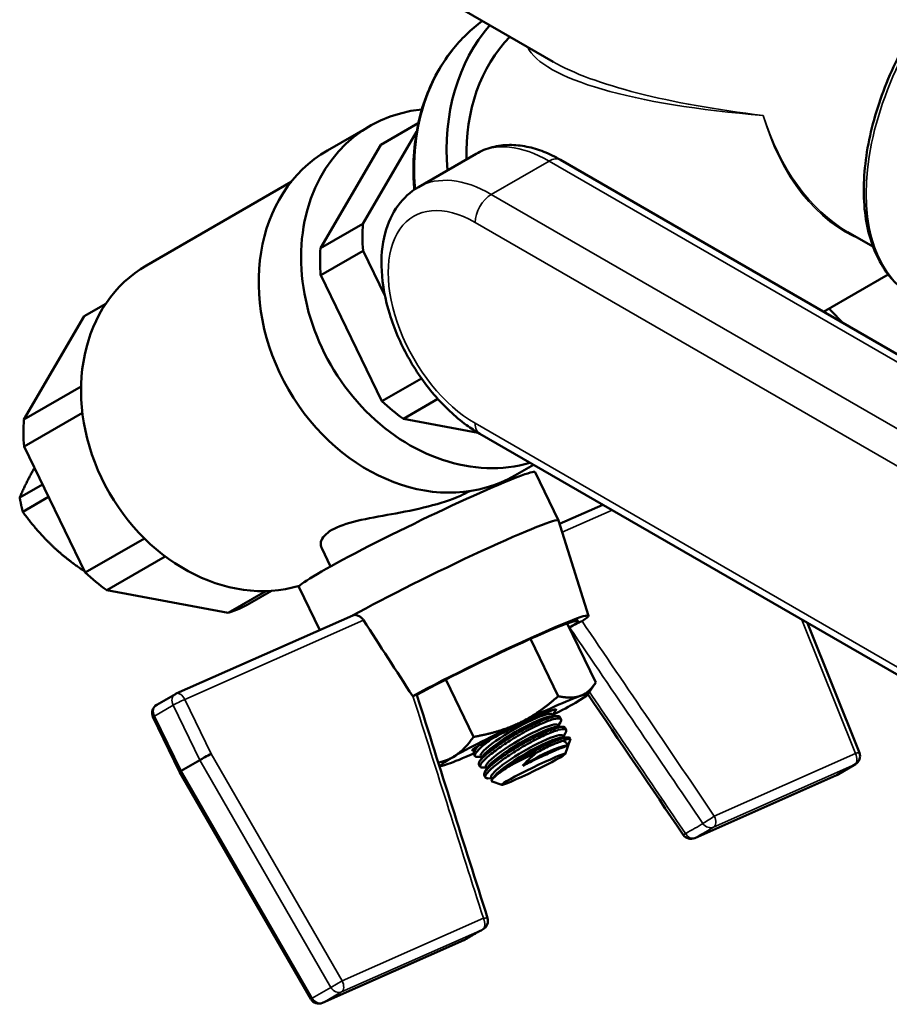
# Model space of a CAD drawing. Header units: inches. Extents: x 0.1 to 33.9, y 0.6 to 21.4.
# Tile 52 of 82: x 23.7 to 26, y 7.4 to 10. Entities that reach past the tile are written whole.
import ezdxf

# ---------------------------------------------------------------- set-up
doc = ezdxf.new("R2010")
doc.units = ezdxf.units.IN
doc.header["$MEASUREMENT"] = 0
doc.layers.add('Visible (ANSI)', color=7, linetype='Continuous', lineweight=50)
doc.layers.add('Visible Narrow (ANSI)', color=7, linetype='Continuous', lineweight=35)

msp = doc.modelspace()

# ---------------------------------------------------------------- linework, layer by layer
at = {"layer": 'Visible (ANSI)'}
for p, q in [((24.7488, 10.09), (25.0717, 9.9036)), ((24.5911, 9.7351), (24.48, 9.671)), ((24.6202, 9.6855), (24.7183, 9.7422)), ((24.7139, 9.72), (24.5732, 9.4789)), ((24.4621, 9.4147), (24.6202, 9.6855)), ((24.7186, 9.5748), (24.87, 9.6623)), ((26.8358, 8.6391), (25.0913, 9.6463)), ((24.3853, 9.589), (24.0055, 9.3697)), ((24.5732, 9.4789), (24.4621, 9.4147)), ((25.8449, 9.4572), (25.9106, 9.4192)), ((24.4624, 9.3441), (24.5735, 9.4082)), ((24.5735, 9.4082), (24.6308, 9.2904)), ((24.623, 9.0136), (24.4624, 9.3441)), ((25.7811, 9.248), (25.9507, 9.3459)), ((23.8423, 9.2364), (23.8988, 9.269)), ((23.6842, 8.9656), (23.8423, 9.2364)), ((24.7267, 9.0734), (24.623, 9.0136)), ((23.8342, 9.0522), (23.6842, 8.9656)), ((24.6793, 8.9677), (24.7694, 9.0198)), ((23.6845, 8.895), (23.8376, 8.9834)), ((24.8752, 8.931), (24.6793, 8.9677)), ((26.6243, 7.9211), (24.8798, 8.9283)), ((23.8451, 8.5645), (23.6845, 8.895)), ((25.0205, 8.8471), (24.9719, 8.819)), ((25.0244, 8.8276), (25.0859, 8.701)), ((23.6732, 8.7612), (23.7328, 8.7956)), ((24.9306, 8.7955), (24.9292, 8.7984)), ((23.7488, 8.7627), (23.6812, 8.7237)), ((25.2018, 8.7424), (25.0886, 8.6922)), ((25.1647, 8.4514), (25.0859, 8.7009)), ((24.0002, 8.654), (23.8451, 8.5645)), ((24.4882, 8.5806), (24.465, 8.6282)), ((23.9014, 8.5186), (24.0546, 8.607)), ((24.22, 8.4589), (23.9014, 8.5186)), ((24.405, 8.5267), (24.4598, 8.4138)), ((24.319, 8.516), (24.22, 8.4589)), ((24.276, 8.4837), (24.3332, 8.5167)), ((24.0837, 8.2473), (24.5467, 8.4523)), ((25.1836, 8.2759), (25.1083, 8.431)), ((25.1484, 8.4373), (25.1478, 8.4371)), ((25.8751, 8.0923), (25.739, 8.4322)), ((25.0852, 8.2406), (25.0123, 8.3906)), ((24.863, 8.1339), (24.7902, 8.2838)), ((25.1623, 8.2444), (25.1834, 8.2756)), ((24.0814, 8.2461), (24.0324, 8.2178)), ((24.7037, 8.2404), (24.7043, 8.2407)), ((24.0226, 8.1859), (24.0924, 8.0424)), ((25.0685, 8.1879), (25.0829, 8.1883)), ((25.0703, 8.1927), (25.0731, 8.188)), ((25.0715, 8.1908), (25.0772, 8.2003)), ((25.0925, 8.1797), (25.0895, 8.186)), ((25.0821, 8.1599), (25.0966, 8.1602)), ((25.084, 8.1647), (25.0867, 8.16)), ((25.0851, 8.1627), (25.0909, 8.1723)), ((25.1062, 8.1516), (25.1031, 8.1579)), ((25.0958, 8.1318), (25.1102, 8.1321)), ((25.0976, 8.1366), (25.1003, 8.1319)), ((25.0987, 8.1346), (25.1045, 8.1442)), ((24.8717, 8.1076), (24.8655, 8.0973)), ((24.8711, 8.1072), (24.8713, 8.1068)), ((25.1032, 8.0888), (25.1171, 8.1288)), ((25.1171, 8.1291), (25.1168, 8.1298)), ((24.8669, 8.0836), (24.8638, 8.0899)), ((24.8833, 8.0815), (24.8734, 8.0813)), ((24.8873, 8.0827), (24.8791, 8.0692)), ((24.8822, 8.0835), (24.8849, 8.0788)), ((24.1452, 8.0731), (24.0962, 8.0448)), ((24.7782, 8.0578), (24.7733, 8.0582)), ((24.8805, 8.0555), (24.8775, 8.0618)), ((24.897, 8.0534), (24.8871, 8.0532)), ((24.9009, 8.0546), (24.8928, 8.0411)), ((24.8958, 8.0554), (24.8985, 8.0507)), ((25.8646, 8.062), (25.8156, 8.0337)), ((24.0924, 8.0424), (24.4363, 7.4467)), ((24.8942, 8.0274), (24.8911, 8.0337)), ((24.9094, 8.0273), (24.9122, 8.0226)), ((25.8132, 8.0325), (25.4431, 7.8686)), ((24.9106, 8.0254), (24.9007, 8.0251)), ((24.9145, 8.0265), (24.9114, 8.0214)), ((24.9371, 8.0081), (24.912, 8.0167)), ((24.4674, 7.4366), (24.8376, 7.6005))]:
    msp.add_line(p, q, dxfattribs=at)
for centre, start, end in [((24.0937, 8.2249), 113.884, 120), ((24.0447, 8.1966), 120, 205.9141), ((25.8523, 8.0832), 300, 21.8074), ((25.8033, 8.0549), 293.884, 300), ((25.4332, 7.891), 214.1445, 293.884), ((24.8766, 7.6511), 299.1058, 17.5996), ((24.8276, 7.6229), 293.884, 301.2618), ((24.4575, 7.4589), 210, 293.884)]:
    msp.add_arc(centre, 0.0245, start, end, dxfattribs=at)
for centre, major_axis, ratio, start_param, end_param in [((25.2992, 9.576), (-0.2925, 0.5066), 0.816497, 0.273286, 1.05346), ((25.2992, 9.576), (-0.2625, 0.4547), 0.816497, 0.232266, 0.987127), ((24.837, 9.3092), (0.2459, -0.426), 0.816497, 2.785849, 6.088919), ((25.4192, 9.6452), (0.1405, -0.2434), 0.816496, 1.450404, 1.450447), ((25.4192, 9.6452), (0.1405, -0.2434), 0.816496, 1.296739, 1.296764), ((24.7259, 9.245), (0.2459, -0.426), 0.816497, 3.141593, 6.283185), ((25.4189, 9.6453), (-0.1862, 0.3221), 0.816685, 3.974531, 3.974533), ((24.9482, 9.3733), (-0.2172, 0.3762), 0.816497, 0.873629, 1.046234), ((24.837, 9.3092), (-0.2172, 0.3762), 0.816497, 0.873629, 1.046234), ((24.2396, 8.9642), (0.2341, -0.4055), 0.816497, 3.141593, 6.091759), ((27.1278, 9.6551), (-1.5, 0), 0.57735, 0.47812, 0.528611), ((24.837, 9.3092), (-0.2172, 0.3762), 0.816497, 1.920826, 2.093431), ((24.0592, 8.8601), (-0.2172, 0.3762), 0.816497, 0.873629, 1.046234), ((24.7147, 8.6771), (0.3097, 0.1505), 0.050319, 0, 3.141593), ((24.7762, 8.5505), (0.3097, 0.1505), 0.050319, 6.275772, 8.666121), ((24.0592, 8.8601), (-0.2172, 0.3762), 0.816497, 1.920826, 2.093431), ((24.0592, 8.8601), (0.2172, -0.3762), 0.816497, 6.109616, 6.282221), ((24.8893, 8.3177), (0.2754, 0.1338), 0.050319, 5.911868, 8.568729), ((24.8893, 8.3177), (0.2478, 0.1204), 0.050319, 5.833707, 8.61196), ((24.8893, 8.3177), (-0.2478, -0.1204), 0.050319, 2.678016, 2.692114), ((24.9698, 8.152), (-0.1928, -0.0937), 0.050319, 3.575107, 4.622304), ((24.9698, 8.152), (0.1928, 0.0937), 0.050319, 5.669502, 6.716699), ((24.9698, 8.152), (0.1102, 0.0535), 0.050319, 6.115847, 8.364749), ((24.9698, 8.152), (0.1928, 0.0937), 0.050319, 5.244542, 5.669502), ((24.9762, 8.1381), (0.0941, 0.0546), 0.153249, 0, 3.141593), ((24.9801, 8.1314), (0.0941, 0.0546), 0.153249, 0.271947, 2.869646), ((24.9698, 8.152), (-0.1928, -0.0937), 0.050319, 4.622304, 5.669502), ((24.9899, 8.11), (0.0941, 0.0546), 0.153249, 0, 3.141593), ((24.9938, 8.1034), (0.0941, 0.0546), 0.153249, 0.271947, 2.869646), ((24.9698, 8.152), (-0.1102, -0.0535), 0.050319, 5.223157, 5.681043), ((25.0035, 8.082), (0.0941, 0.0546), 0.153249, 0, 3.141593), ((25.0074, 8.0753), (0.0941, 0.0546), 0.153249, 0.271947, 2.869646), ((25.0069, 8.0756), (0.1102, 0.0535), 0.050319, 6.232781, 6.873135), ((24.9698, 8.152), (-0.1102, -0.0535), 0.050319, 5.681043, 6.625198), ((25.0172, 8.0539), (0.0941, 0.0546), 0.153249, 0.148846, 1.750305), ((24.163, 8.0821), (0.0216, 0.0115), 0.025176, 0.956215, 2.527011), ((24.9698, 8.152), (-0.1928, -0.0937), 0.050319, 5.669502, 6.716699), ((24.9698, 8.152), (0.1928, 0.0937), 0.050319, 3.575107, 4.104521), ((25.0069, 8.0756), (-0.1102, -0.0535), 0.050319, 4.465869, 5.112142), ((24.114, 8.0538), (-0.0216, -0.0115), 0.025176, 5.668604, 6.284083)]:
    msp.add_ellipse(centre, major_axis=major_axis, ratio=ratio, start_param=start_param, end_param=end_param, dxfattribs=at)
msp.add_ellipse((25.02, 8.0487), major_axis=(-0.0832, -0.0404), ratio=0.050319, dxfattribs=at)
for points, knots in [([(26.599, 10.3035), (26.5678, 10.3215), (26.5319, 10.3313), (26.4538, 10.334), (26.4114, 10.3262), (26.3237, 10.2935), (26.2783, 10.2679), (26.1899, 10.2016), (26.1471, 10.1608), (26.0683, 10.0685), (26.0324, 10.017), (25.971, 9.9085), (25.9455, 9.8514), (25.9074, 9.7373), (25.8948, 9.6802), (25.8841, 9.5714), (25.886, 9.5197), (25.9047, 9.4273), (25.9214, 9.3865), (25.9641, 9.3271), (25.9873, 9.3057), (26.014, 9.2903)], [2.356194, 2.356194, 2.356194, 2.356194, 2.654458, 2.654458, 2.96616, 2.96616, 3.290945, 3.290945, 3.617132, 3.617132, 3.942267, 3.942267, 4.266971, 4.266971, 4.592191, 4.592191, 4.918446, 4.918446, 5.242636, 5.242636, 5.497787, 5.497787, 5.497787, 5.497787]), ([(24.8865, 10.0105), (24.8569, 9.9889), (24.8302, 9.963), (24.7746, 9.8926), (24.7492, 9.8448), (24.7147, 9.7398), (24.7058, 9.6827), (24.7054, 9.6055), (24.7062, 9.5868), (24.7078, 9.5681)], [4.8008275, 4.8008275, 4.8008275, 4.8008275, 5.0266574, 5.0266574, 5.3429304, 5.3429304, 5.66281, 5.66281, 5.7636546, 5.7636546, 5.7636546, 5.7636546]), ([(24.87, 9.6623), (24.8832, 9.6699), (24.8974, 9.6757), (24.9267, 9.6833), (24.9419, 9.6853), (24.9723, 9.6856), (24.9876, 9.684), (25.0178, 9.6779), (25.0328, 9.6734), (25.0624, 9.6617), (25.077, 9.6546), (25.0913, 9.6463)], [5.4977871, 5.4977871, 5.4977871, 5.4977871, 5.6548668, 5.6548668, 5.8119464, 5.8119464, 5.969026, 5.969026, 6.1261057, 6.1261057, 6.2831853, 6.2831853, 6.2831853, 6.2831853]), ([(24.7186, 9.5748), (24.6977, 9.5628), (24.6795, 9.5461), (24.6497, 9.5053), (24.6386, 9.4806), (24.6232, 9.4233), (24.6205, 9.3898), (24.6243, 9.3182), (24.6315, 9.2798), (24.6551, 9.2038), (24.6713, 9.166), (24.7108, 9.0946), (24.7341, 9.0609), (24.7859, 9.0002), (24.8144, 8.9733), (24.8561, 8.9429), (24.8679, 8.9352), (24.8798, 8.9283)], [0.785398, 0.785398, 0.785398, 0.785398, 1.034902, 1.034902, 1.309202, 1.309202, 1.633967, 1.633967, 1.980747, 1.980747, 2.325016, 2.325016, 2.66675, 2.66675, 3.010265, 3.010265, 3.141593, 3.141593, 3.141593, 3.141593]), ([(24.8533, 8.778), (24.8458, 8.7738), (24.8376, 8.7697), (24.8054, 8.7555), (24.7758, 8.7457), (24.7125, 8.7297), (24.6788, 8.7232), (24.6176, 8.712), (24.5858, 8.7065), (24.5307, 8.6933), (24.5074, 8.6853), (24.4758, 8.667), (24.4658, 8.6558), (24.4618, 8.6391), (24.4626, 8.6333), (24.4651, 8.6282)], [4.726167, 4.726167, 4.726167, 4.726167, 4.814124, 4.814124, 5.054418, 5.054418, 5.294712, 5.294712, 5.53583, 5.53583, 5.776949, 5.776949, 6.018067, 6.018067, 6.150588, 6.150588, 6.150588, 6.150588]), ([(24.5467, 8.4523), (24.5485, 8.4531), (24.5507, 8.4535), (24.5557, 8.4533), (24.5585, 8.4526), (24.5637, 8.4503), (24.5664, 8.4486), (24.5711, 8.4444), (24.5732, 8.442), (24.5748, 8.4396)], [-0.09393983, -0.09393983, -0.09393983, -0.09393983, -0.07234496, -0.07234496, -0.04822406, -0.04822406, -0.02411203, -0.02411203, -0.001985, -0.001985, -0.001985, -0.001985]), ([(25.1152, 8.4207), (25.1159, 8.4212), (25.1168, 8.4217), (25.119, 8.4229), (25.1203, 8.4237), (25.124, 8.4256), (25.1266, 8.427), (25.1321, 8.4297), (25.135, 8.4311), (25.1397, 8.4334), (25.1415, 8.4342), (25.1448, 8.4357), (25.1463, 8.4364), (25.1478, 8.4371)], [-0.1088171, -0.1088171, -0.1088171, -0.1088171, -0.0942571, -0.0942571, -0.0784844, -0.0784844, -0.0544164, -0.0544164, -0.0302442, -0.0302442, -0.0145402, -0.0145402, 0, 0, 0, 0]), ([(24.7043, 8.2407), (24.7058, 8.2414), (24.7071, 8.2419), (24.7095, 8.2429), (24.7106, 8.2434), (24.7129, 8.2442), (24.7138, 8.2445), (24.7143, 8.2445), (24.7144, 8.2445), (24.7144, 8.2444)], [-0.10876109, -0.10876109, -0.10876109, -0.10876109, -0.09423279, -0.09423279, -0.07854187, -0.07854187, -0.05438235, -0.05438235, -0.04749304, -0.04749304, -0.04749304, -0.04749304]), ([(25.0894, 8.1859), (25.089, 8.1869), (25.0879, 8.1876), (25.0831, 8.1887), (25.077, 8.188), (25.0601, 8.183), (25.0492, 8.1788), (25.0262, 8.1686), (25.0126, 8.162), (24.9845, 8.147), (24.97, 8.1387), (24.9441, 8.1227), (24.9309, 8.114), (24.9081, 8.0975), (24.8986, 8.0898), (24.885, 8.0772), (24.8801, 8.0715), (24.877, 8.065), (24.8769, 8.0632), (24.8775, 8.0618)], [0.6545771, 0.6545771, 0.6545771, 0.6545771, 0.7074439, 0.7074439, 0.8245603, 0.8245603, 0.9416766, 0.9416766, 1.0587929, 1.0587929, 1.1759092, 1.1759092, 1.2941417, 1.2941417, 1.4123742, 1.4123742, 1.5307342, 1.5307342, 1.596092, 1.596092, 1.596092, 1.596092]), ([(24.8871, 8.0532), (24.8857, 8.0532), (24.8846, 8.0533), (24.8803, 8.0542), (24.8793, 8.0566), (24.883, 8.0645), (24.8878, 8.07), (24.901, 8.0825), (24.9104, 8.0902), (24.9328, 8.1067), (24.9458, 8.1156), (24.9717, 8.132), (24.9864, 8.1406), (25.0148, 8.1561), (25.0287, 8.163), (25.0521, 8.1734), (25.0631, 8.1775), (25.0804, 8.1823), (25.0865, 8.1828), (25.093, 8.1807), (25.0938, 8.178), (25.0915, 8.1733), (25.0912, 8.1728), (25.0909, 8.1723)], [2.083904, 2.083904, 2.083904, 2.083904, 2.116229, 2.116229, 2.233228, 2.233228, 2.350228, 2.350228, 2.468409, 2.468409, 2.58659, 2.58659, 2.705821, 2.705821, 2.825053, 2.825053, 2.944284, 2.944284, 3.063515, 3.063515, 3.181696, 3.181696, 3.19518, 3.19518, 3.19518, 3.19518]), ([(25.0789, 8.2038), (25.0787, 8.2032), (25.0784, 8.2025), (25.0778, 8.2014), (25.0775, 8.2009), (25.0772, 8.2003)], [3.16225791, 3.16225791, 3.16225791, 3.16225791, 3.18169617, 3.18169617, 3.19518015, 3.19518015, 3.19518015, 3.19518015]), ([(25.1031, 8.1579), (25.1026, 8.1589), (25.1016, 8.1596), (25.0968, 8.1607), (25.0907, 8.1599), (25.0737, 8.1549), (25.0628, 8.1507), (25.0398, 8.1406), (25.0262, 8.1339), (24.9981, 8.1189), (24.9837, 8.1106), (24.9577, 8.0946), (24.9445, 8.0859), (24.9218, 8.0695), (24.9122, 8.0617), (24.8986, 8.0491), (24.8937, 8.0434), (24.8907, 8.0369), (24.8905, 8.0351), (24.8911, 8.0338)], [0.6545771, 0.6545771, 0.6545771, 0.6545771, 0.7074439, 0.7074439, 0.8245603, 0.8245603, 0.9416766, 0.9416766, 1.0587929, 1.0587929, 1.1759092, 1.1759092, 1.2941417, 1.2941417, 1.4123742, 1.4123742, 1.5307342, 1.5307342, 1.596092, 1.596092, 1.596092, 1.596092]), ([(24.8735, 8.0813), (24.8721, 8.0812), (24.871, 8.0813), (24.8667, 8.0823), (24.8656, 8.0846), (24.8694, 8.0926), (24.8742, 8.0981), (24.8874, 8.1105), (24.8968, 8.1182), (24.9098, 8.1279), (24.9117, 8.1293), (24.9136, 8.1306)], [2.0839038, 2.0839038, 2.0839038, 2.0839038, 2.1162287, 2.1162287, 2.2332283, 2.2332283, 2.350228, 2.350228, 2.468409, 2.468409, 2.4878473, 2.4878473, 2.4878473, 2.4878473]), ([(24.9007, 8.0251), (24.8994, 8.0251), (24.8982, 8.0252), (24.894, 8.0261), (24.8929, 8.0285), (24.8967, 8.0364), (24.9014, 8.042), (24.9147, 8.0544), (24.924, 8.0621), (24.9464, 8.0787), (24.9595, 8.0875), (24.9854, 8.1039), (25, 8.1126), (25.0284, 8.1281), (25.0423, 8.1349), (25.0657, 8.1453), (25.0768, 8.1495), (25.094, 8.1542), (25.1001, 8.1547), (25.1066, 8.1527), (25.1075, 8.15), (25.1051, 8.1452), (25.1048, 8.1447), (25.1045, 8.1442)], [0.200535, 0.200535, 0.200535, 0.200535, 0.23286, 0.23286, 0.34986, 0.34986, 0.46686, 0.46686, 0.585041, 0.585041, 0.703222, 0.703222, 0.822453, 0.822453, 0.941684, 0.941684, 1.060915, 1.060915, 1.180147, 1.180147, 1.298328, 1.298328, 1.311812, 1.311812, 1.311812, 1.311812]), ([(25.1168, 8.1298), (25.1162, 8.1309), (25.115, 8.1316), (25.1131, 8.132), (25.1107, 8.1324), (25.1071, 8.1321), (25.1026, 8.1311), (25.0981, 8.1301), (25.0925, 8.1285), (25.0862, 8.1262), (25.0799, 8.1239), (25.0728, 8.121), (25.0649, 8.1176), (25.0571, 8.1141), (25.0489, 8.1102), (25.0402, 8.1058), (25.0359, 8.1036), (25.0314, 8.1013), (25.027, 8.099), (25.0225, 8.0966), (25.018, 8.0941), (25.0135, 8.0917), (25.0046, 8.0867), (24.9955, 8.0813), (24.9867, 8.076), (24.978, 8.0707), (24.9696, 8.0653), (24.9616, 8.0599)], [0.0277395, 0.0277395, 0.0277395, 0.0277395, 0.125, 0.125, 0.125, 0.25, 0.25, 0.25, 0.375, 0.375, 0.375, 0.5, 0.5, 0.5, 0.625, 0.625, 0.625, 0.6875, 0.6875, 0.6875, 0.75, 0.75, 0.75, 0.875, 0.875, 0.875, 1, 1, 1, 1]), ([(24.8775, 8.111), (24.871, 8.1049), (24.8664, 8.0994), (24.8634, 8.0931), (24.8632, 8.0912), (24.8639, 8.0899)], [1.4159894, 1.4159894, 1.4159894, 1.4159894, 1.5307342, 1.5307342, 1.596092, 1.596092, 1.596092, 1.596092]), ([(25.109, 8.1101), (25.1078, 8.1099), (25.1061, 8.1094), (25.1037, 8.1086), (25.1012, 8.1078), (25.0982, 8.1067), (25.0947, 8.1053), (25.0911, 8.1039), (25.087, 8.1022), (25.0824, 8.1003), (25.0777, 8.0983), (25.0727, 8.0962), (25.0673, 8.0938), (25.0619, 8.0914), (25.056, 8.0887), (25.0499, 8.0859), (25.0439, 8.0832), (25.0376, 8.0803), (25.0312, 8.0772), (25.0247, 8.0742), (25.0181, 8.071), (25.0116, 8.0679), (25.0051, 8.0647), (24.9986, 8.0615), (24.9921, 8.0583)], [0, 0, 0, 0, 0.125, 0.125, 0.125, 0.25, 0.25, 0.25, 0.375, 0.375, 0.375, 0.5, 0.5, 0.5, 0.625, 0.625, 0.625, 0.75, 0.75, 0.75, 0.875, 0.875, 0.875, 1, 1, 1, 1]), ([(25.0312, 8.0941), (25.0376, 8.0975), (25.0439, 8.1008), (25.05, 8.1038), (25.0561, 8.1068), (25.0621, 8.1096), (25.0677, 8.112), (25.0732, 8.1145), (25.0785, 8.1167), (25.0834, 8.1186), (25.0883, 8.1204), (25.0929, 8.122), (25.097, 8.1232)], [0, 0, 0, 0, 0.25, 0.25, 0.25, 0.5, 0.5, 0.5, 0.75, 0.75, 0.75, 1, 1, 1, 1]), ([(25.097, 8.1232), (25.0971, 8.1232), (25.0972, 8.1231), (25.1006, 8.1226), (25.1035, 8.1214), (25.1074, 8.1174), (25.1085, 8.1148), (25.1089, 8.1114), (25.109, 8.1107), (25.109, 8.1101)], [0.8373555, 0.8373555, 0.8373555, 0.8373555, 0.8392111, 0.8392111, 0.8981861, 0.8981861, 0.957161, 0.957161, 0.970183, 0.970183, 0.970183, 0.970183]), ([(24.9921, 8.0583), (24.9932, 8.0595), (24.9942, 8.0606), (25.0001, 8.0668), (25.0058, 8.0725), (25.018, 8.0835), (25.0245, 8.0889), (25.0308, 8.0938), (25.031, 8.0939), (25.0312, 8.0941)], [0.4784322, 0.4784322, 0.4784322, 0.4784322, 0.4914542, 0.4914542, 0.5504292, 0.5504292, 0.6094042, 0.6094042, 0.6112598, 0.6112598, 0.6112598, 0.6112598]), ([(24.9616, 8.0599), (24.9567, 8.0568), (24.952, 8.0538), (24.9368, 8.0437), (24.9278, 8.0371), (24.916, 8.0272), (24.9121, 8.0231), (24.91, 8.0185), (24.9105, 8.0173), (24.912, 8.0167)], [1.2151679, 1.2151679, 1.2151679, 1.2151679, 1.2617477, 1.2617477, 1.3784019, 1.3784019, 1.487594, 1.487594, 1.5628352, 1.5628352, 1.5628352, 1.5628352]), ([(24.8404, 7.6019), (24.8429, 7.6035), (24.8457, 7.6051), (24.8514, 7.6085), (24.8543, 7.6103), (24.8605, 7.6139), (24.8638, 7.6157), (24.8704, 7.6196), (24.8739, 7.6215), (24.8811, 7.6256), (24.8847, 7.6276), (24.8885, 7.6297)], [6.1627445, 6.1627445, 6.1627445, 6.1627445, 6.2109208, 6.2109208, 6.2590972, 6.2590972, 6.3072735, 6.3072735, 6.3554498, 6.3554498, 6.4036261, 6.4036261, 6.4036261, 6.4036261])]:
    msp.add_open_spline(points, degree=3, knots=knots, dxfattribs=at)
for points, weights in [([(23.7118, 8.8388), (23.6911, 8.8026), (23.6732, 8.7612)], [2.51732174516, 2.45007762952, 2.19850862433]), ([(23.6812, 8.7237), (23.6767, 8.7422), (23.6732, 8.7612)], [2.05761700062, 2.06438405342, 2.05761700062]), ([(23.7808, 8.6146), (23.7305, 8.6576), (23.6812, 8.7237)], [2.54185327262, 2.54185327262, 2.19850862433]), ([(23.8437, 8.5674), (23.8087, 8.5907), (23.7808, 8.6146)], [2.43607671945, 2.54185327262, 2.54185327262]), ([(25.1836, 8.2759), (25.1656, 8.2492), (25.1428, 8.241)], [1.94083991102, 2.0909644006, 2.0909644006]), ([(25.0852, 8.2406), (25.034, 8.1948), (24.9825, 8.1701)], [1.94083991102, 2.0909644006, 2.0909644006]), ([(25.1428, 8.241), (25.1199, 8.2329), (25.0852, 8.2406)], [2.0909644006, 2.0909644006, 1.94083991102]), ([(24.9825, 8.1701), (24.9309, 8.1453), (24.863, 8.1339)], [2.0909644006, 2.0909644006, 1.94083991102]), ([(24.8095, 8.081), (24.8382, 8.0976), (24.863, 8.1339)], [2.0909644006, 2.0909644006, 1.94083991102]), ([(24.7707, 8.0663), (24.7921, 8.0709), (24.8095, 8.081)], [2.03552907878, 2.0909644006, 2.0909644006])]:
    msp.add_rational_spline(points, weights, degree=2, dxfattribs=at)
for points in [[(24.5748, 8.4396), (24.6177, 8.3732), (24.6607, 8.3068), (24.7037, 8.2404)], [(24.7144, 8.2444), (24.7761, 8.0491), (24.838, 7.8538), (24.9, 7.6585)], [(25.4129, 7.8772), (25.3296, 8), (25.2463, 8.1228), (25.163, 8.2455)], [(25.0793, 8.2058), (25.0792, 8.2052), (25.0791, 8.2045), (25.0789, 8.2038)]]:
    msp.add_open_spline(points, degree=3, dxfattribs=at)
at = {"layer": 'Visible Narrow (ANSI)'}
for p, q in [((24.9098, 9.5559), (25.0613, 9.6433)), ((26.8058, 8.6362), (25.0613, 9.6433)), ((24.9098, 9.5559), (26.6543, 8.5487)), ((26.6119, 8.4752), (24.8674, 9.4824)), ((24.8674, 8.9558), (26.6119, 7.9486)), ((25.2265, 8.7281), (25.0956, 8.6702)), ((25.8646, 8.0902), (25.7243, 8.4407)), ((24.5748, 8.4396), (24.1059, 8.2319)), ((24.0753, 8.2168), (24.0263, 8.1885)), ((24.1452, 8.0731), (24.0753, 8.2168)), ((24.1059, 8.2319), (24.1753, 8.0892)), ((24.0263, 8.1885), (24.0962, 8.0448)), ((24.1753, 8.0892), (24.5187, 7.4943)), ((25.4944, 7.9263), (25.8646, 8.0902)), ((24.4892, 7.4772), (24.1452, 8.0731)), ((25.863, 8.0612), (25.4928, 7.8973)), ((25.814, 8.0329), (25.863, 8.0612)), ((24.0962, 8.0448), (24.4402, 7.4489)), ((25.4439, 7.869), (25.814, 8.0329)), ((24.5187, 7.4943), (24.8889, 7.6582)), ((24.8873, 7.6291), (24.5172, 7.4652)), ((24.4682, 7.4369), (24.8383, 7.6009)), ((24.4892, 7.4772), (24.5187, 7.4943)), ((24.4402, 7.4489), (24.4892, 7.4772)), ((24.5172, 7.4652), (24.4682, 7.4369)), ((24.4363, 7.4467), (24.4402, 7.4489))]:
    msp.add_line(p, q, dxfattribs=at)
for centre, major_axis, ratio, start_param, end_param in [((26.3065, 9.7969), (0.2925, 0.5066), 0.57735, 0, 3.141593), ((25.215, 9.5274), (-0.2925, 0.5066), 0.816497, 0.090028, 1.053938), ((25.9942, 9.9772), (0.9944, 0.0124), 0.227564, 3.243157, 4.326966), ((25.9942, 9.9772), (1.0045, -0.0246), 0.238685, 3.554319, 4.339682), ((25.9942, 9.9772), (-0.0142, 0.5634), 0.717187, 1.942922, 2.728318), ((25.9942, 9.9772), (0.007, 0.5625), 0.711266, 1.970565, 2.872036), ((25.0613, 9.331), (-0.1913, 0.3313), 0.57735, 5.497787, 6.283185), ((25.0613, 9.5944), (0.03, 0.052), 0.57735, 0, 0.785398), ((24.9098, 9.2436), (-0.1912, 0.3313), 0.57735, 5.497787, 6.283185), ((24.8674, 9.2191), (-0.1613, 0.2793), 0.57735, 5.497787, 8.63938), ((24.9098, 9.5069), (0.03, 0.052), 0.57735, 0.785398, 2.356194), ((24.9098, 8.9803), (-0.03, -0.052), 0.57735, 5.497787, 6.283185), ((24.0937, 8.2249), (-0.0122, 0.0212), 0.816497, 0, 1.48353), ((24.0937, 8.2249), (-0.0099, 0.0224), 0.575153, 4.77394, 6.283185), ((24.0447, 8.1966), (-0.0122, 0.0212), 0.816497, 0, 1.48353), ((24.0937, 8.2249), (0.022, 0.0107), 0.050319, 0.957113, 2.527909), ((24.0447, 8.1966), (-0.022, -0.0107), 0.050319, 5.669502, 6.283185), ((25.8523, 8.0832), (0.0099, -0.0224), 0.575153, 0.061551, 1.632347), ((25.8523, 8.0832), (0.0227, 0.0091), 0.100256, 0, 0.962515), ((25.8523, 8.0832), (0.0122, -0.0212), 0.816497, 6.195919, 6.283185), ((25.8033, 8.0549), (0.0099, -0.0224), 0.575153, 0, 0.061551), ((25.8033, 8.0549), (0.0122, -0.0212), 0.816497, 6.195919, 6.283185), ((25.4822, 7.9193), (-0.0203, -0.0137), 0.051037, 0.49503, 2.184428), ((25.4822, 7.9193), (0.0099, -0.0224), 0.575153, 0.061551, 1.632347), ((25.1568, 7.7672), (-0.345, -0.1676), 0.050319, 2.407468, 2.64835), ((25.4822, 7.9193), (0.0127, -0.0209), 0.879686, 4.780911, 6.177175), ((25.4332, 7.891), (-0.0203, -0.0137), 0.051037, 0, 0.732234), ((25.4332, 7.891), (0.0119, -0.0214), 0.741477, 4.811857, 6.208121), ((25.1656, 7.7491), (-0.3667, -0.1782), 0.050319, 2.407468, 2.64835), ((25.4332, 7.891), (0.0099, -0.0224), 0.575153, 0, 0.061551), ((24.8766, 7.6511), (0.0099, -0.0224), 0.575153, 0.061551, 1.632347), ((24.8766, 7.6511), (0.0233, 0.0074), 0.150125, 0, 0.971719), ((25.1656, 7.7491), (0.3667, 0.1782), 0.050319, 2.407468, 2.64835), ((24.8766, 7.6511), (0.0119, -0.0214), 0.741477, 6.208121, 6.283185), ((24.8276, 7.6229), (0.0099, -0.0224), 0.575153, 0, 0.061551), ((24.8276, 7.6229), (0.0127, -0.0209), 0.879686, 6.177175, 6.283185), ((24.5065, 7.4872), (0.0099, -0.0224), 0.575153, 0.061551, 1.632347), ((24.5065, 7.4872), (0.0122, -0.0212), 0.816497, 4.712389, 6.195919), ((24.4575, 7.4589), (0.0122, -0.0212), 0.816497, 4.712389, 6.195919), ((24.4575, 7.4589), (0.0099, -0.0224), 0.575153, 0, 0.061551)]:
    msp.add_ellipse(centre, major_axis=major_axis, ratio=ratio, start_param=start_param, end_param=end_param, dxfattribs=at)
for points in [[(25.4647, 7.9067), (25.3483, 8.0781), (25.2318, 8.2495), (25.1152, 8.4207)], [(25.1671, 8.2515), (25.2509, 8.1277), (25.3347, 8.0039), (25.4186, 7.8801)]]:
    msp.add_open_spline(points, degree=3, dxfattribs=at)
for points, knots in [([(25.1478, 8.4371), (25.2069, 8.35), (25.266, 8.2629), (25.3251, 8.1759), (25.3816, 8.0927), (25.438, 8.0095), (25.4944, 7.9263)], [0, 0, 0, 0, 0.00803038, 0.00803038, 0.00803038, 0.01569891, 0.01569891, 0.01569891, 0.01569891]), ([(24.8889, 7.6582), (24.8588, 7.7531), (24.8287, 7.8479), (24.7987, 7.9427), (24.7672, 8.0421), (24.7358, 8.1414), (24.7043, 8.2407)], [0, 0, 0, 0, 0.00766853, 0.00766853, 0.00766853, 0.01569891, 0.01569891, 0.01569891, 0.01569891])]:
    msp.add_open_spline(points, degree=3, knots=knots, dxfattribs=at)

doc.saveas('drawing.dxf')
